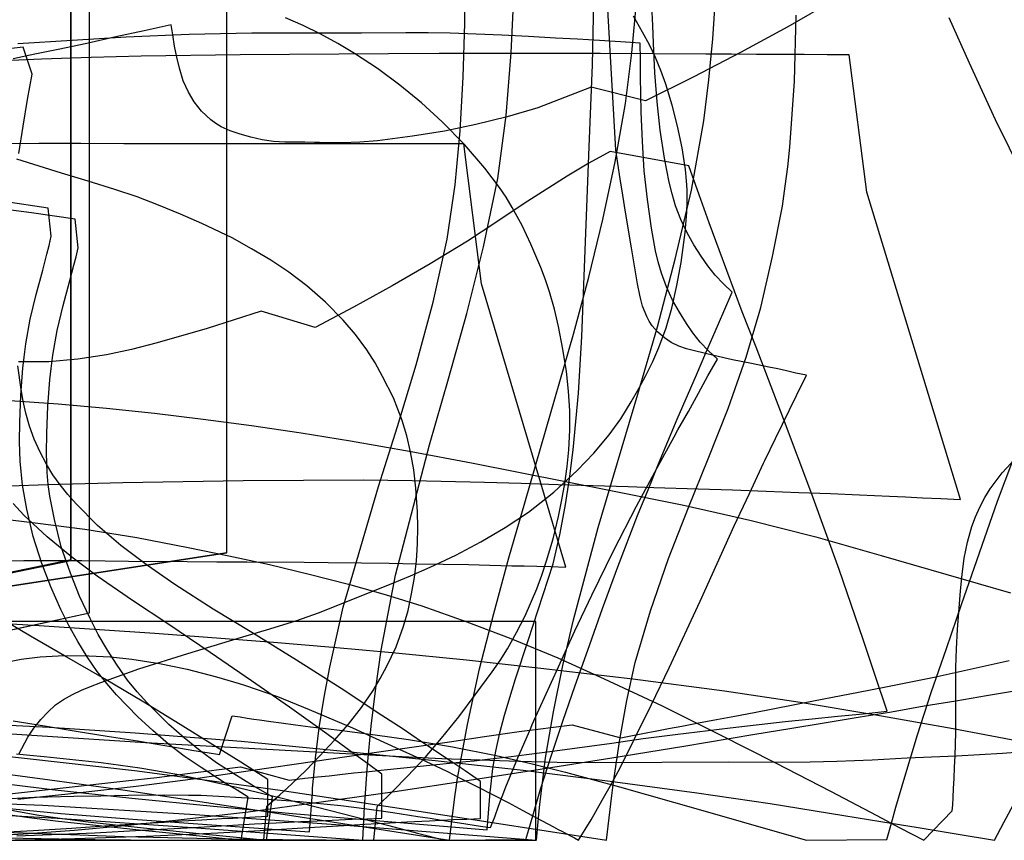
# Model space of a CAD drawing. Header units: millimetres. Extents: x 0 to 1298, y -1 to 755.
# Tile 176 of 179: x 554 to 847, y 0 to 244. Entities that reach past the tile are written whole.
import ezdxf

# ---------------------------------------------------------------- set-up
doc = ezdxf.new("R2010")
doc.units = ezdxf.units.MM
doc.layers.add('1', color=7, linetype='Continuous')

# ---------------------------------------------------------------- blocks, each defined once
blk = doc.blocks.new('PART001')
at = {"layer": '1'}
blk.add_lwpolyline([(0, 0), (707.5, 0), (707.5, 65), (0, 65)], close=True, dxfattribs=at)
blk = doc.blocks.new('PART002')
at = {"layer": '1'}
blk.add_lwpolyline([(518.4, 66.3), (560, 63.8), (594.4, 61.5), (629.6, 58.9), (647.2, 57.4), (664.8, 55.8), (686.9, 53.6), (709, 51.1), (736.3, 48), (763.5, 44.4), (786, 41), (808.4, 37.3), (831.4, 33.2), (854.4, 28.9)], dxfattribs=at)
blk = doc.blocks.new('PART004')
at = {"layer": '1'}
blk.add_lwpolyline([(540.2, 1), (555.4, 1.9), (570.5, 3), (585.5, 4.4), (600.5, 6), (622.1, 8.5), (643.8, 11.4), (665.6, 14.5), (687.7, 17.9), (708.8, 21.1), (730.1, 24.5), (751.4, 28), (772.5, 31.5), (782.9, 33.2), (793.1, 34.9), (803.2, 36.6), (813.1, 38.2), (822.8, 39.9), (832.2, 41.4), (841.3, 43), (850.2, 44.5)], dxfattribs=at)
blk = doc.blocks.new('PART008')
at = {"layer": '1'}
blk.add_lwpolyline([(551.4, 130.6), (565.7, 129.6), (580, 128.4), (594.3, 126.9), (608.7, 125.1), (623.1, 123.2), (637.8, 121), (652.5, 118.7), (670.5, 115.5), (688.4, 112.1), (730.8, 103.7), (750.9, 99.6), (761, 97.4), (771, 95.1), (790.6, 90.1), (810, 84.6), (829.2, 79.1), (848.4, 73.5)], dxfattribs=at)
blk = doc.blocks.new('PART012')
at = {"layer": '1'}
for points in [[(518.8, 33.8), (556.4, 31.3), (591.6, 29.1), (640.3, 26.4), (660, 25.3), (679.6, 24.3), (702.4, 23.5), (713.8, 23.2), (725.1, 23.1), (764.7, 23.3), (780.8, 23.2), (788.9, 23.3), (796.9, 23.5), (807.3, 23.9), (817.7, 24.5), (825, 24.8), (832.4, 25.1), (846, 25.9), (852.6, 26.4)], [(852.3, 197.2), (844, 214), (836.2, 230.8), (830.2, 244.3)]]:
    blk.add_lwpolyline(points, dxfattribs=at)
blk = doc.blocks.new('PART014')
at = {"layer": '1'}
blk.add_lwpolyline([(546.2, 9.9), (559.9, 7.5), (567.7, 6.4), (575.4, 5.4), (591, 3.7), (609.5, 1.8), (618.6, 0.9), (627.5, 0), (629.3, 12.9), (623.6, 16.2), (617.8, 19.7), (612.7, 23), (607.8, 26.6), (603.1, 30.4), (598.5, 34.4), (592.1, 40.8), (589.1, 44.1), (586.3, 47.6), (583.2, 52), (580.3, 56.5), (577.6, 61.1), (575.2, 65.9), (572, 72.5), (569.3, 79.3), (566.6, 87.2), (564.6, 95.3), (563.2, 102.2), (562.7, 105.7), (562.4, 109.2), (562.2, 115), (562.3, 120.9), (562.6, 128.9), (563.2, 136.8), (563.6, 140.1), (564.1, 144.1), (565.4, 151.4), (567.2, 158.8), (569.1, 165.9), (570.3, 170.8), (571, 173.3), (571.6, 176), (570.7, 184.5), (557.8, 186.4), (544.8, 188.1)], dxfattribs=at)
blk = doc.blocks.new('PART016')
at = {"layer": '1'}
for points in [[(547, 0), (558.8, 0.2), (570.6, 0.5), (591.8, 1.2), (613.1, 2.2), (625.7, 2.9), (638.3, 3.7), (650.6, 4.4), (656.7, 4.8), (662.5, 5.1), (669.2, 5.5), (675.9, 5.8), (679.4, 6), (683.1, 6.2), (687, 6.3), (691.1, 6.5), (691.1, 17.5), (686.5, 20.6), (682.1, 23.6), (673.6, 29.3), (667.8, 33.2), (661.8, 37.1), (649.7, 45.1), (636.4, 53.5), (623.2, 61.7), (611.7, 68.7), (600.3, 76), (592.2, 81.6), (584.3, 87.6), (577.4, 93.5), (571, 99.9), (568.6, 102.7), (566.3, 105.6), (564.1, 108.6), (562.2, 111.7), (560.3, 115.3), (558.6, 119.1), (557.2, 123), (556.1, 126.9), (555.3, 130.4), (554.7, 133.9), (553.7, 140.9)], [(554, 204), (555.3, 212.1), (556.6, 220), (558, 227.6), (555.3, 235.6), (551.8, 235.2)]]:
    blk.add_lwpolyline(points, dxfattribs=at)
blk = doc.blocks.new('PART017')
at = {"layer": '1'}
blk.add_lwpolyline([(554, 25.6), (556.7, 30.6), (558.5, 33.3), (560.5, 35.9), (562.6, 38.1), (564.9, 40.2), (567.3, 41.8), (569.9, 43.3), (572.6, 44.6), (575.3, 45.7), (578.4, 46.9), (589.6, 50.9), (604.2, 55.5), (618.8, 59.9), (627.5, 62.5), (636.2, 65.2), (643.3, 67.7), (650.4, 70.5), (664.5, 76.2), (670.3, 78.6), (676.1, 81.1), (683.7, 84.7), (691.2, 88.7), (698.4, 92.9), (705.3, 97.5), (712.8, 103.4), (719.8, 109.8), (724.7, 115), (729.3, 120.4), (732.7, 125.2), (735.8, 130.2), (738.1, 134.2), (740.2, 138.1), (742.2, 142.2), (744, 146.4), (746.2, 152.2), (747.9, 158.1), (749.4, 164.8), (750.6, 171.6), (751.8, 180.5), (752.3, 186.5), (752.4, 189.5), (752.4, 193.2), (752.2, 195.9), (751.9, 199.2), (750.9, 205.7), (749.6, 212.1), (748, 218.4), (746.1, 224.6), (744.6, 228.6), (743, 232.5), (741.2, 236.3), (739.2, 240), (736.5, 244.8)], dxfattribs=at)
blk = doc.blocks.new('PART019')
at = {"layer": '1'}
blk.add_lwpolyline([(540.1, 104.9), (562.5, 105.7), (584.9, 106.3), (620.6, 106.9), (638.5, 107), (656.3, 107.1), (670.8, 106.9), (692.3, 106.4), (703.1, 106.1), (714.1, 105.7), (724.4, 105.4), (734.9, 105.1), (742.5, 104.8), (755.7, 104.4), (765.9, 104.1), (775.9, 103.7), (785.6, 103.3), (795, 103), (803.6, 102.6), (808, 102.4), (812.5, 102.2), (817.2, 102), (822.3, 101.7), (827.7, 101.5), (833.6, 101.2), (805.8, 192.5), (800.5, 233.3), (794, 233.3), (787.2, 233.4), (773, 233.4), (765.6, 233.5), (758, 233.5), (742.5, 233.6), (726.7, 233.7), (678.8, 233.7), (663.8, 233.6), (649, 233.5), (619.7, 233.3), (590.3, 232.9), (575.5, 232.5), (560.7, 232), (549.5, 231.5)], dxfattribs=at)
blk = doc.blocks.new('PART025')
at = {"layer": '1'}
for points in [[(553.7, 12.2), (571.3, 14.1), (588.8, 16.1), (605.8, 18.3), (622.8, 20.7), (641.9, 23.5), (660.9, 26.3), (681.9, 29.3), (692.3, 30.8), (702.5, 32.3), (718.3, 34.3), (732.7, 30.4), (735.7, 31), (738.3, 31.5), (740.7, 32), (742.9, 32.4), (746.9, 33.2), (750.8, 33.9), (755.8, 34.9), (761.1, 35.9), (766.6, 36.9), (772.3, 38), (783.9, 40.2), (786.9, 40.8), (795.6, 42.5), (803.3, 44), (810.9, 45.5), (825.8, 48.5), (848, 53.4)], [(796.1, 249.6), (782.3, 241.6), (768.3, 234), (754.2, 226.7), (740.1, 219.6), (723.9, 223.7), (708.1, 217.6), (699, 214.9), (689.7, 212.6), (680.4, 210.6), (670.9, 209.1), (660.5, 207.8), (655.2, 207.4), (650, 207.2), (647.6, 207.2), (643.3, 207.3), (641.8, 207.3), (638.9, 207.4), (633, 207.4), (629.6, 207.6), (626.3, 208.1), (622.9, 208.8), (619.7, 209.7), (616.8, 210.7), (614.1, 211.9), (612.5, 212.9), (611, 214), (608.2, 216.6), (606.1, 219.3), (604.4, 222.2), (602.8, 225.6), (601.7, 229.3), (600.9, 232.6), (600.2, 235.9), (599.7, 239.2), (599.2, 242.2), (591.2, 240.4), (582.8, 238.6), (574.2, 236.7), (565.7, 234.9), (558.8, 233.5), (552.3, 232.1)]]:
    blk.add_lwpolyline(points, dxfattribs=at)
blk = doc.blocks.new('PART026')
at = {"layer": '1'}
blk.add_lwpolyline([(549.4, 7.9), (557.1, 6.8), (564.9, 5.8), (590.6, 3), (600.7, 2), (610.6, 1), (620, 0), (622.1, 12.8), (618.8, 14.9), (615.3, 17), (608.1, 21.6), (603.1, 25), (598.4, 28.6), (593.8, 32.6), (589.3, 36.7), (583, 43.2), (580.1, 46.6), (577.3, 50.1), (574.3, 54.5), (571.5, 59.1), (568.9, 63.8), (566.5, 68.6), (563.5, 75.3), (560.8, 82.2), (558.3, 90.2), (556.4, 98.4), (555.1, 105.5), (554.4, 112.6), (554.2, 118.4), (554.3, 124.2), (554.6, 132.2), (555.2, 140.2), (555.6, 143.5), (556.1, 147.5), (557.4, 154.8), (559.2, 162.1), (561.1, 169.3), (562.3, 174.1), (563, 176.7), (563.6, 179.4), (562.7, 187.8), (549.6, 189.7)], dxfattribs=at)
blk = doc.blocks.new('PART029')
at = {"layer": '1'}
blk.add_lwpolyline([(553.4, 1.3), (576.6, 2.2), (590.3, 3), (604, 3.7), (617.5, 4.5), (624, 4.9), (630.4, 5.2), (637.7, 5.6), (645.1, 5.9), (649, 6.1), (653, 6.3), (657.3, 6.4), (661.8, 6.6), (661.8, 19.6), (657.5, 22.8), (653.4, 25.8), (645.4, 31.6), (634.4, 39.5), (623.1, 47.4), (610.8, 55.8), (598.5, 64.1), (587.8, 71.2), (577.3, 78.5), (569.7, 84.1), (562.4, 90.1), (555.5, 96.6), (552.3, 100)], dxfattribs=at)
blk = doc.blocks.new('PART031')
at = {"layer": '1'}
blk.add_lwpolyline([(546.8, 2.5), (572.1, 1.6), (585.1, 1.1), (598.2, 0.8), (611.1, 0.5), (623.7, 0.3), (640.9, 0.1), (645.3, 0.1), (649.8, 0), (659.4, 0), (660.4, 10), (665, 14.6), (669.4, 19.1), (674.6, 24.6), (679.5, 30.3), (684.6, 36.7), (689.5, 43.2), (694.5, 50), (696.9, 53.4), (699.1, 56.9), (701.8, 61.7), (704.3, 66.7), (707.8, 74.7), (709.3, 78.8), (710.7, 83), (712.6, 89.5), (714.2, 96.2), (715.2, 101.1), (716.1, 106), (716.8, 111), (717.3, 116), (717.6, 121.8), (717.6, 127.6), (717.2, 133.4), (716.6, 139.2), (715.5, 145.9), (714.2, 152.6), (713, 157.8), (711.6, 162.9), (710.4, 166.5), (709, 170.1), (706, 177.1), (703.4, 182.6), (700.5, 188), (698.7, 191), (696.7, 193.9), (692.4, 199.6), (686.3, 206.7), (679.7, 213.4), (673.6, 219), (667.1, 224.3), (660.5, 229.2), (653.7, 233.7), (648.7, 236.7), (643.5, 239.5), (638.4, 242), (633.2, 244.3)], dxfattribs=at)
blk = doc.blocks.new('PART032')
at = {"layer": '1'}
blk.add_lwpolyline([(552.3, 35.5), (561.6, 34), (571, 32.4), (580.2, 30.9), (589.2, 29.5), (597.9, 28.1), (602, 27.4), (606, 26.7), (609.9, 26.1), (613.6, 25.5), (617.3, 37), (619.7, 36.7), (621.8, 36.3), (623.8, 36), (625.5, 35.8), (628.8, 35.3), (631.9, 34.9), (636.1, 34.3), (640.6, 33.7), (645.2, 33.2), (650, 32.6), (659.8, 31.3), (669.7, 29.9), (676.3, 28.9), (682.8, 27.8), (695.7, 25.2), (706, 22.8), (716.3, 20.2), (732.3, 15.9), (748.4, 11.3), (758.5, 8.5), (768.5, 5.6), (778.4, 2.7), (787.9, 0), (811.7, 0.2), (813.1, 5.1), (814.4, 9.8), (817, 18.9), (820.8, 31.3), (824.9, 43.9), (829.4, 57), (833.9, 70), (839.2, 85.4), (844.6, 100.7), (851.7, 119.6)], dxfattribs=at)
blk = doc.blocks.new('PART035')
at = {"layer": '1'}
blk.add_lwpolyline([(544.1, 96.1), (558.9, 94.3), (573.6, 92.4), (589, 89.9), (604.3, 87), (616.4, 84.5), (628.4, 81.9), (640.2, 79.1), (651.9, 76.1), (662.8, 73), (673.7, 69.6), (687, 64.9), (700.1, 59.9), (714, 54.2), (727.8, 48), (745, 39.9), (762, 31.4), (778.6, 23), (795, 14.6), (808.7, 7.4), (815.6, 3.7), (822.7, 0), (831.1, 8.8), (831.2, 9.6), (831.3, 10.5), (831.4, 12.7), (831.5, 15.4), (831.7, 18.4), (831.8, 21.7), (832, 25.1), (832.1, 28.6), (832.2, 32), (832.2, 51.3), (832.4, 56.9), (832.7, 62.6), (833.6, 74.1), (834.1, 79), (834.7, 83.8), (835.6, 88.6), (836.9, 93.2), (838, 96.1), (839.3, 99), (840.8, 101.8), (842.4, 104.4), (845.9, 109.1), (849.9, 113.4)], dxfattribs=at)
blk = doc.blocks.new('PART037')
at = {"layer": '1'}
blk.add_lwpolyline([(537.5, 34.9), (563, 33.6), (588.5, 31.9), (620, 29.4), (651.5, 26.4), (677.6, 23.7), (703.7, 20.8), (729.6, 17.6), (755.3, 14.1), (777.1, 10.9), (798.9, 7.4), (809.9, 5.6), (821, 3.8), (832.3, 1.9), (843.7, 0), (846.4, 5.3), (849.3, 10.6)], dxfattribs=at)
blk = doc.blocks.new('PART039')
at = {"layer": '1'}
blk.add_lwpolyline([(539.3, 1.9), (558.3, 2.9), (569.6, 3.6), (580.8, 4.4), (591.8, 5.1), (597.2, 5.4), (602.4, 5.8), (608.3, 6.1), (614.3, 6.5), (617.5, 6.6), (620.8, 6.8), (624.2, 7), (627.9, 7.2), (627.9, 18.1), (623.8, 20.7), (619.9, 23.2), (612.4, 27.9), (601.9, 34.4), (591.1, 41), (579.4, 48), (567.6, 54.8), (557.5, 60.6), (547.4, 66.6)], dxfattribs=at)
blk = doc.blocks.new('PART042')
at = {"layer": '1'}
blk.add_lwpolyline([(551.7, 12.4), (555, 12.6), (558.7, 12.8), (562.5, 12.9), (570.3, 13.1), (578.4, 13.2), (586.5, 13.4), (597.4, 13.5), (604.4, 13.4), (608.1, 13.4), (625.3, 12.4), (637.4, 11.5), (649.6, 10.3), (657.3, 9.4), (665, 8.3), (672.5, 7.1), (676.1, 6.6), (679.5, 6), (686.1, 5), (689.8, 4.4), (691.8, 4.1), (694, 3.8), (695.3, 7), (696.4, 10.1), (698.6, 15.9), (702.2, 24.5), (706, 33.3), (706.4, 34.4), (710.1, 42.4), (714.2, 51.5), (719.1, 62.2), (724.1, 72.8), (730.6, 86), (737.4, 99.2), (743.5, 110.6), (748.6, 119.8), (749.7, 121.9), (752.8, 127.4), (755.8, 132.8), (758.6, 138), (761.4, 142.9), (758.8, 145.4), (756.3, 148), (754.1, 150.7), (752.2, 153.5), (750.1, 156.9), (748.1, 160.4), (746.3, 164.4), (744.8, 168.5), (743.8, 171.8), (743, 175.1), (741.8, 181.8), (740.6, 190.3), (739.7, 198.8), (739.2, 207.6), (738.8, 216.4), (738.7, 221.7), (738.6, 226.7), (738.6, 231.8), (738.5, 236.8), (735.6, 237), (732.6, 237.2), (726.4, 237.6), (719.9, 238), (713.3, 238.3), (705.3, 238.7), (697.4, 239.1), (689.8, 239.4), (682.1, 239.7), (675.5, 239.8), (668.9, 239.8), (655.7, 239.7), (623.2, 239.7), (604.6, 239.3), (585.9, 238.5), (569.8, 237.6), (553.7, 236.6)], dxfattribs=at)
blk = doc.blocks.new('PART043')
at = {"layer": '1'}
blk.add_lwpolyline([(549.2, 52.7), (554.7, 53.8), (560.3, 54.5), (567.5, 54.9), (574.8, 54.8), (581.2, 54.5), (587.6, 53.8), (595.8, 52.5), (604, 50.8), (612.7, 48.6), (619.4, 46.6), (621.3, 46), (630.8, 42.7), (640.2, 38.9), (653.1, 33.4), (665.8, 27.6), (673.3, 24.2), (681.1, 20.5), (685.6, 18.2), (690.2, 15.9), (694.8, 13.5), (699.3, 11.2), (703.6, 8.9), (707.5, 6.8), (711.1, 4.9), (712.7, 4), (714.1, 3.2), (715.2, 2.7), (716.3, 2.1), (717.1, 1.7), (718, 1.2), (719, 0.7), (720.2, 0), (722.1, 3.2), (723.9, 6.1), (727.2, 11.9), (729.6, 16.1), (731.9, 20.4), (736.4, 29.3), (736.8, 30.1), (741.8, 40.3), (747.1, 51.2), (756.3, 71), (766.4, 93.4), (770.9, 103), (775.1, 112), (775.5, 112.8), (778.6, 119.3), (784.9, 132.1), (787.9, 138.2), (784.7, 138.8), (781.9, 139.4), (779.3, 140), (776.7, 140.5), (771.5, 141.6), (765.9, 142.7), (760.3, 144), (754.6, 145.4), (752.2, 146), (749.9, 146.8), (747.7, 147.9), (745.7, 149.2), (743.7, 150.9), (742, 152.8), (741.1, 154.2), (740.4, 155.6), (739.2, 158.7), (738.7, 160.6), (738.4, 161.9), (737.7, 165.3), (735.9, 176), (734.1, 186.6), (733.3, 191.6), (732.5, 196.5), (731.8, 201), (731.2, 205.1), (728.9, 246.8)], dxfattribs=at)
blk = doc.blocks.new('PART045')
at = {"layer": '1'}
blk.add_lwpolyline([(538.4, 82.9), (555.5, 83.1), (572.7, 83.1), (586.6, 82.9), (604, 82.8), (612.8, 82.7), (621.7, 82.7), (638.7, 82.6), (645.8, 82.5), (655.7, 82.4), (664, 82.3), (672.1, 82.1), (680, 82), (687.5, 81.9), (693.8, 81.7), (700.4, 81.5), (704, 81.5), (707.8, 81.4), (711.9, 81.3), (716.4, 81.1), (691.4, 165.3), (686.1, 206.9), (585.2, 206.9), (572.4, 207), (559.9, 207), (535, 206.9)], dxfattribs=at)
blk = doc.blocks.new('PART050')
at = {"layer": '1'}
blk.add_lwpolyline([(526.7, 1.2), (555.3, 0.6), (576.7, 0.2), (587.2, 0.1), (597.5, 0), (618.9, 0), (622.7, 0.1), (626.7, 0.1), (627.6, 10.1), (631.5, 13.5), (635.1, 16.8), (639.3, 20.8), (643.3, 25), (647.7, 29.7), (651.9, 34.5), (655.7, 39.4), (659.2, 44.5), (661.3, 48.1), (663.3, 51.7), (666, 57.5), (668.2, 63.6), (669.6, 68.3), (670.6, 73.2), (671.5, 78.1), (672.1, 83), (672.3, 86.3), (672.4, 88.2), (672.5, 92.9), (672.4, 97.6), (671.9, 104.6), (671.3, 110), (670.3, 115.4), (669.2, 120.1), (667.8, 124.7), (666.5, 128.1), (665.2, 131.4), (662, 137.8), (659.8, 141.8), (657.3, 145.7), (654, 150.2), (650.3, 154.5), (645.1, 159.8), (639.5, 164.7), (634.2, 168.7), (628.8, 172.3), (623.1, 175.7), (617.3, 178.9), (608.3, 183.2), (602, 186), (595.5, 188.6), (589.1, 191.1), (582.5, 193.3), (574.6, 195.8), (566.7, 198.2), (553.4, 202.3)], dxfattribs=at)
blk = doc.blocks.new('PART052')
at = {"layer": '1'}
blk.add_lwpolyline([(550.3, 13.7), (567.2, 15.6), (585.8, 17.7), (595, 18.7), (604.1, 19.8), (619.8, 21.8), (634.3, 17.9), (636.7, 18.2), (638.9, 18.5), (640.9, 18.7), (642.7, 18.9), (646.1, 19.2), (649.3, 19.5), (653.5, 20), (658, 20.4), (662.5, 20.9), (667.3, 21.4), (686.7, 23.4), (689.2, 23.6), (693.1, 24.1), (699.4, 24.8), (711.7, 26.4), (730.1, 28.9), (739.4, 30.2), (748.9, 31.4), (765.2, 33.4), (781.5, 35.3), (789.5, 36.1), (797.2, 36.9), (804.7, 37.6), (811.8, 38.4), (808.2, 49), (804.7, 59.6), (797.5, 80.4), (789.4, 102.8), (781, 125.2), (772.9, 146.5), (768.8, 157), (761.9, 175.4), (759, 183.4), (756, 191.7), (752.9, 200.3), (729.6, 204.6), (723.2, 201.1), (716.8, 197.3), (704, 189.1), (695.6, 183.5), (687.2, 178), (676.1, 171.2), (664.8, 164.7), (653.4, 158.4), (642, 152.3), (626, 157.2), (609.9, 152), (595.1, 147.8), (587.5, 145.8), (580, 144.2), (571.5, 142.9), (562.9, 142.1), (553.9, 142.1)], dxfattribs=at)
blk = doc.blocks.new('PART055')
at = {"layer": '1'}
blk.add_lwpolyline([(553.3, 25.7), (557.3, 25.3), (561.5, 24.9), (578.5, 23.1), (589.9, 21.5), (600.9, 19.6), (609.8, 17.8), (618.7, 15.8), (632.6, 12.4), (646.5, 8.9), (663.9, 4.4), (672.4, 2.1), (680.6, 0), (704.5, 0.2), (705.7, 4.2), (706.8, 8), (708.9, 15.2), (712.1, 25.3), (715.5, 35.4), (719.2, 46), (722.9, 56.5), (727.3, 68.9), (731.8, 81.2), (737.7, 96.5), (740.8, 104.1), (743.9, 111.8), (749.5, 125.1), (755.2, 138.3), (758, 144.8), (760.7, 151.1), (763.3, 157.1), (765.8, 162.8), (763.2, 165.3), (760.7, 167.9), (758.6, 170.6), (756.6, 173.5), (754.4, 176.9), (752.4, 180.4), (750.5, 184.4), (749, 188.5), (748, 192), (747.1, 195.5), (745.7, 202.6), (744.4, 210.9), (743.5, 219.3), (742.8, 228), (742.4, 236.8), (742.2, 242), (742, 246)], dxfattribs=at)
blk = doc.blocks.new('PART057')
at = {"layer": '1'}
blk.add_lwpolyline([(541.7, 20.8), (563.2, 18), (584.9, 15), (628, 8.5), (681.9, 0), (683.4, 12.9), (683.8, 15.6), (684.1, 17.9), (687.2, 34.4), (690.8, 50.9), (695, 67.4), (699.5, 83.9), (704.2, 100.2), (709.1, 117.1), (718.7, 150.3), (723.2, 167.3), (727.4, 184.4), (731, 201.5), (734.1, 218.8), (736, 233.9), (737.4, 248.8)], dxfattribs=at)
blk = doc.blocks.new('PART060')
at = {"layer": '1'}
blk.add_lwpolyline([(545, 25.6), (588.3, 20.7), (609.9, 17.9), (631.6, 14.9), (674.7, 8.4), (728.5, 0), (730.1, 13.3), (730.4, 15.7), (730.7, 18), (732.4, 29.9), (734.5, 41.5), (737, 52.8), (741.5, 68.2), (746.9, 83.7), (752.8, 98.9), (758.7, 113.3), (764.6, 128.3), (769.9, 143.5), (774.3, 158.3), (777.8, 173.4), (780.7, 188.4), (781.5, 194.3), (782.3, 200), (782.9, 205.9), (784.3, 225.5), (784.8, 245.1)], dxfattribs=at)
blk = doc.blocks.new('PART068')
at = {"layer": '1'}
blk.add_lwpolyline([(532.6, 72.6), (615.8, 85.4), (615.8, 373.6), (532.6, 386.4)], dxfattribs=at)
blk = doc.blocks.new('PART070')
at = {"layer": '1'}
blk.add_lwpolyline([(532.6, 72.7), (615.8, 85.5), (615.8, 373.7), (532.6, 386.5)], dxfattribs=at)
blk = doc.blocks.new('PART076')
at = {"layer": '1'}
blk.add_lwpolyline([(528.4, 74.9), (569.5, 83.4), (569.5, 278), (569.5, 377.6), (528.6, 386.1)], dxfattribs=at)
blk = doc.blocks.new('PART081')
at = {"layer": '1'}
blk.add_lwpolyline([(525, 8.9), (565.4, 6.6), (605.5, 3.8), (656.1, 0), (656.6, 10), (656.7, 11.1), (657.5, 22.4), (658.6, 33.9), (660, 45.2), (661.6, 56.5), (665.8, 78.8), (675.9, 117.5), (681.6, 137.1), (687, 156.5), (692, 176.3), (696.2, 196.6), (698.7, 215.3), (700.2, 233.9), (701.1, 252.7), (701.5, 271.3), (701.6, 308.2), (701.6, 358.2), (701.5, 395.1)], dxfattribs=at)
blk = doc.blocks.new('PART082')
at = {"layer": '1'}
blk.add_lwpolyline([(528.6, 74.7), (569.4, 83.1), (569.4, 377.3), (528.4, 385.8)], dxfattribs=at)
blk = doc.blocks.new('PART087')
at = {"layer": '1'}
blk.add_lwpolyline([(519.9, 12), (561.1, 10.4), (606.4, 7.7), (652.3, 4.4), (707.7, 0), (708.5, 8.8), (708.7, 10.6), (710.4, 24.5), (712.7, 38.2), (715.5, 51.9), (718.7, 65.5), (726, 92.9), (737.8, 132.5), (743.6, 152.5), (748.9, 172.6), (753.7, 193.1), (757.4, 213.7), (758.9, 225.9), (760, 238.1), (760.8, 250.1), (761.3, 262.2), (761.8, 286.3), (761.8, 468.6)], dxfattribs=at)
blk = doc.blocks.new('PART094')
at = {"layer": '1'}
blk.add_lwpolyline([(499, 51.1), (575, 67.6), (575, 360.7), (499, 377.3)], dxfattribs=at)
blk = doc.blocks.new('PART096')
at = {"layer": '1'}
blk.add_lwpolyline([(545, 10), (566.5, 8), (587.9, 6.3), (640.3, 2.5), (641.2, 14.2), (641.2, 15.4), (642.1, 24.4), (643.2, 33.4), (644.7, 42.5), (646.3, 51.4), (650.3, 69.2), (660.8, 105.1), (666.4, 122.9), (672, 141.2), (677, 159.8), (681.2, 178.6), (683.5, 194.7), (685, 210.7), (685.9, 226.7), (686.4, 242.7), (686.6, 274.3)], dxfattribs=at)
blk = doc.blocks.new('PART103')
at = {"layer": '1'}
blk.add_lwpolyline([(499, 51), (575, 67.6), (575, 360.7), (499.1, 377.3)], dxfattribs=at)
blk = doc.blocks.new('PART105')
at = {"layer": '1'}
blk.add_lwpolyline([(539.9, 18.1), (563.9, 15.1), (587.6, 12.5), (611.8, 10.1), (635.3, 8), (693, 3.1), (693.9, 14.3), (694, 15), (694.7, 21.3), (695.6, 26.5), (696.8, 31.9), (698.2, 37.2), (701.5, 48), (705.2, 59.3), (712.6, 82.1), (714.6, 90.7), (716.2, 99.1), (717.5, 107.4), (718.6, 116), (720.2, 132.8), (721.2, 149.6), (722.4, 182.9), (723.3, 206), (724.3, 230.3), (724.8, 254.1)], dxfattribs=at)
blk = doc.blocks.new('PART114')
at = {"layer": '1'}
blk.add_lwpolyline([(518.4, 66.3), (560, 63.8), (594.4, 61.5), (629.6, 58.9), (647.2, 57.4), (664.8, 55.8), (686.9, 53.6), (709, 51.1), (736.3, 48), (763.5, 44.4), (786, 41), (808.4, 37.3), (831.4, 33.2), (854.4, 28.9)], dxfattribs=at)
blk = doc.blocks.new('PART115')
at = {"layer": '1'}
blk.add_lwpolyline([(540.2, 1), (555.4, 1.9), (570.5, 3), (585.5, 4.4), (600.5, 6), (622.1, 8.5), (643.8, 11.4), (665.6, 14.5), (687.7, 17.9), (708.8, 21.1), (730.1, 24.5), (751.4, 28), (772.5, 31.5), (782.9, 33.2), (793.1, 34.9), (803.2, 36.6), (813.1, 38.2), (822.8, 39.9), (832.2, 41.4), (841.3, 43), (850.2, 44.5)], dxfattribs=at)
blk = doc.blocks.new('PART117')
at = {"layer": '1'}
blk.add_lwpolyline([(551.4, 130.6), (565.7, 129.6), (580, 128.4), (594.3, 126.9), (608.7, 125.1), (623.1, 123.2), (637.8, 121), (652.5, 118.7), (670.5, 115.5), (688.4, 112.1), (730.8, 103.7), (750.9, 99.6), (761, 97.4), (771, 95.1), (790.6, 90.1), (810, 84.6), (829.2, 79.1), (848.4, 73.5)], dxfattribs=at)
blk = doc.blocks.new('PART120')
at = {"layer": '1'}
for points in [[(518.8, 33.8), (556.4, 31.3), (591.6, 29.1), (640.3, 26.4), (660, 25.3), (679.6, 24.3), (702.4, 23.5), (713.8, 23.2), (725.1, 23.1), (764.7, 23.3), (780.8, 23.2), (788.9, 23.3), (796.9, 23.5), (807.3, 23.9), (817.7, 24.5), (825, 24.8), (832.4, 25.1), (846, 25.9), (852.6, 26.4)], [(852.3, 197.2), (844, 214), (836.2, 230.8), (830.2, 244.3)]]:
    blk.add_lwpolyline(points, dxfattribs=at)
blk = doc.blocks.new('PART122')
at = {"layer": '1'}
blk.add_lwpolyline([(546.2, 9.9), (559.9, 7.5), (567.7, 6.4), (575.4, 5.4), (591, 3.7), (609.5, 1.8), (618.6, 0.9), (627.5, 0), (629.3, 12.9), (623.6, 16.2), (617.8, 19.7), (612.7, 23), (607.8, 26.6), (603.1, 30.4), (598.5, 34.4), (592.1, 40.8), (589.1, 44.1), (586.3, 47.6), (583.2, 52), (580.3, 56.5), (577.6, 61.1), (575.2, 65.9), (572, 72.5), (569.3, 79.3), (566.6, 87.2), (564.6, 95.3), (563.2, 102.2), (562.7, 105.7), (562.4, 109.2), (562.2, 115), (562.3, 120.9), (562.6, 128.9), (563.2, 136.8), (563.6, 140.1), (564.1, 144.1), (565.4, 151.4), (567.2, 158.8), (569.1, 165.9), (570.3, 170.8), (571, 173.3), (571.6, 176), (570.7, 184.5), (557.8, 186.4), (544.8, 188.1)], dxfattribs=at)
blk = doc.blocks.new('PART124')
at = {"layer": '1'}
for points in [[(547, 0), (558.8, 0.2), (570.6, 0.5), (591.8, 1.2), (613.1, 2.2), (625.7, 2.9), (638.3, 3.7), (650.6, 4.4), (656.7, 4.8), (662.5, 5.1), (669.2, 5.5), (675.9, 5.8), (679.4, 6), (683.1, 6.2), (687, 6.3), (691.1, 6.5), (691.1, 17.5), (686.5, 20.6), (682.1, 23.6), (673.6, 29.3), (667.8, 33.2), (661.8, 37.1), (649.7, 45.1), (636.4, 53.5), (623.2, 61.7), (611.7, 68.7), (600.3, 76), (592.2, 81.6), (584.3, 87.6), (577.4, 93.5), (571, 99.9), (568.6, 102.7), (566.3, 105.6), (564.1, 108.6), (562.2, 111.7), (560.3, 115.3), (558.6, 119.1), (557.2, 123), (556.1, 126.9), (555.3, 130.4), (554.7, 133.9), (553.7, 140.9)], [(554, 204), (555.3, 212.1), (556.6, 220), (558, 227.6), (555.3, 235.6), (551.8, 235.2)]]:
    blk.add_lwpolyline(points, dxfattribs=at)
blk = doc.blocks.new('PART125')
at = {"layer": '1'}
blk.add_lwpolyline([(554, 25.6), (556.7, 30.6), (558.5, 33.3), (560.5, 35.9), (562.6, 38.1), (564.9, 40.2), (567.3, 41.8), (569.9, 43.3), (572.6, 44.6), (575.3, 45.7), (578.4, 46.9), (589.6, 50.9), (604.2, 55.5), (618.8, 59.9), (627.5, 62.5), (636.2, 65.2), (643.3, 67.7), (650.4, 70.5), (664.5, 76.2), (670.3, 78.6), (676.1, 81.1), (683.7, 84.7), (691.2, 88.7), (698.4, 92.9), (705.3, 97.5), (712.8, 103.4), (719.8, 109.8), (724.7, 115), (729.3, 120.4), (732.7, 125.2), (735.8, 130.2), (738.1, 134.2), (740.2, 138.1), (742.2, 142.2), (744, 146.4), (746.2, 152.2), (747.9, 158.1), (749.4, 164.8), (750.6, 171.6), (751.8, 180.5), (752.3, 186.5), (752.4, 189.5), (752.4, 193.2), (752.2, 195.9), (751.9, 199.2), (750.9, 205.7), (749.6, 212.1), (748, 218.4), (746.1, 224.6), (744.6, 228.6), (743, 232.5), (741.2, 236.3), (739.2, 240), (736.5, 244.8)], dxfattribs=at)
blk = doc.blocks.new('PART127')
at = {"layer": '1'}
blk.add_lwpolyline([(540.1, 104.9), (562.5, 105.7), (584.9, 106.3), (620.6, 106.9), (656.3, 107.1), (670.8, 106.9), (692.3, 106.4), (703.1, 106.1), (714.1, 105.7), (724.4, 105.4), (734.9, 105.1), (742.5, 104.8), (755.7, 104.4), (765.9, 104.1), (775.9, 103.7), (785.6, 103.3), (795, 103), (803.6, 102.6), (808, 102.4), (812.5, 102.2), (817.2, 102), (822.3, 101.7), (827.7, 101.5), (833.6, 101.2), (805.8, 192.5), (800.5, 233.3), (794, 233.3), (787.2, 233.4), (773, 233.4), (765.6, 233.5), (758, 233.5), (742.5, 233.6), (726.7, 233.7), (678.8, 233.7), (663.8, 233.6), (649, 233.5), (619.7, 233.3), (590.3, 232.9), (575.5, 232.5), (560.7, 232), (549.5, 231.5)], dxfattribs=at)
blk = doc.blocks.new('PART132')
at = {"layer": '1'}
for points in [[(553.7, 12.2), (571.3, 14.1), (588.8, 16.1), (605.8, 18.3), (622.8, 20.7), (641.9, 23.5), (660.9, 26.3), (681.9, 29.3), (692.3, 30.8), (702.5, 32.3), (718.3, 34.3), (732.7, 30.4), (735.7, 31), (738.3, 31.5), (740.7, 32), (742.9, 32.4), (746.9, 33.2), (750.8, 33.9), (755.8, 34.9), (761.1, 35.9), (766.6, 36.9), (772.3, 38), (783.9, 40.2), (786.9, 40.8), (795.6, 42.5), (803.3, 44), (810.9, 45.5), (825.8, 48.5), (848, 53.4)], [(796.1, 249.6), (782.3, 241.6), (768.3, 234), (754.2, 226.7), (740.1, 219.6), (723.9, 223.7), (708.1, 217.6), (699, 214.9), (689.7, 212.6), (680.4, 210.6), (670.9, 209.1), (660.5, 207.8), (655.2, 207.4), (650, 207.2), (647.6, 207.2), (643.3, 207.3), (641.8, 207.3), (638.9, 207.4), (633, 207.4), (629.6, 207.6), (626.3, 208.1), (622.9, 208.8), (619.7, 209.7), (616.8, 210.7), (614.1, 211.9), (612.5, 212.9), (611, 214), (608.2, 216.6), (606.1, 219.3), (604.4, 222.2), (602.8, 225.6), (601.7, 229.3), (600.9, 232.6), (600.2, 235.9), (599.7, 239.2), (599.2, 242.2), (591.2, 240.4), (582.8, 238.6), (574.2, 236.7), (565.7, 234.9), (558.8, 233.5), (552.3, 232.1)]]:
    blk.add_lwpolyline(points, dxfattribs=at)
blk = doc.blocks.new('PART133')
at = {"layer": '1'}
blk.add_lwpolyline([(549.4, 7.9), (557.1, 6.8), (564.9, 5.8), (580.5, 4.1), (590.6, 3), (600.7, 2), (610.6, 1), (620, 0), (622.1, 12.8), (618.8, 14.9), (615.3, 17), (608.1, 21.6), (603.1, 25), (598.4, 28.6), (593.8, 32.6), (589.3, 36.7), (583, 43.2), (580.1, 46.6), (577.3, 50.1), (574.3, 54.5), (571.5, 59.1), (568.9, 63.8), (566.5, 68.6), (563.5, 75.3), (560.8, 82.2), (558.3, 90.2), (556.4, 98.4), (555.1, 105.5), (554.4, 112.6), (554.2, 118.4), (554.3, 124.2), (554.6, 132.2), (555.2, 140.2), (555.6, 143.5), (556.1, 147.5), (557.4, 154.8), (559.2, 162.1), (561.1, 169.3), (562.3, 174.1), (563, 176.7), (563.6, 179.4), (562.7, 187.8), (549.6, 189.7)], dxfattribs=at)
blk = doc.blocks.new('PART135')
at = {"layer": '1'}
blk.add_lwpolyline([(553.4, 1.3), (576.6, 2.2), (590.3, 3), (604, 3.7), (617.5, 4.5), (624, 4.9), (630.4, 5.2), (637.7, 5.6), (645.1, 5.9), (649, 6.1), (653, 6.3), (657.3, 6.4), (661.8, 6.6), (661.8, 19.6), (657.5, 22.8), (653.4, 25.8), (645.4, 31.6), (634.4, 39.5), (623.1, 47.4), (610.8, 55.8), (598.5, 64.1), (587.8, 71.2), (577.3, 78.5), (569.7, 84.1), (562.4, 90.1), (555.5, 96.6), (552.3, 100)], dxfattribs=at)
blk = doc.blocks.new('PART136')
at = {"layer": '1'}
blk.add_lwpolyline([(546.8, 2.5), (572.1, 1.6), (585.1, 1.1), (598.2, 0.8), (611.1, 0.5), (623.7, 0.3), (640.9, 0.1), (645.3, 0.1), (649.8, 0), (659.4, 0), (660.4, 10), (665, 14.6), (669.4, 19.1), (674.6, 24.6), (679.5, 30.3), (684.6, 36.7), (689.5, 43.2), (694.5, 50), (696.9, 53.4), (699.1, 56.9), (701.8, 61.7), (704.3, 66.7), (707.8, 74.7), (709.3, 78.8), (710.7, 83), (712.6, 89.5), (714.2, 96.2), (715.2, 101.1), (716.1, 106), (716.8, 111), (717.3, 116), (717.6, 121.8), (717.6, 127.6), (717.2, 133.4), (716.6, 139.2), (715.5, 145.9), (714.2, 152.6), (713, 157.8), (711.6, 162.9), (710.4, 166.5), (709, 170.1), (706, 177.1), (703.4, 182.6), (700.5, 188), (698.7, 191), (696.7, 193.9), (692.4, 199.6), (686.3, 206.7), (679.7, 213.4), (673.6, 219), (667.1, 224.3), (660.5, 229.2), (653.7, 233.7), (648.7, 236.7), (643.5, 239.5), (638.4, 242), (633.2, 244.3)], dxfattribs=at)
blk = doc.blocks.new('PART137')
at = {"layer": '1'}
blk.add_lwpolyline([(552.3, 35.5), (561.6, 34), (571, 32.4), (580.2, 30.9), (589.2, 29.5), (597.9, 28.1), (602, 27.4), (606, 26.7), (609.9, 26.1), (613.6, 25.5), (617.3, 37), (619.7, 36.7), (621.8, 36.3), (623.8, 36), (625.5, 35.8), (628.8, 35.3), (631.9, 34.9), (636.1, 34.3), (640.6, 33.7), (645.2, 33.2), (650, 32.6), (659.8, 31.3), (669.7, 29.9), (676.3, 28.9), (682.8, 27.8), (695.7, 25.2), (706, 22.8), (716.3, 20.2), (732.3, 15.9), (748.4, 11.3), (758.5, 8.5), (768.5, 5.6), (778.4, 2.7), (787.9, 0), (811.7, 0.2), (813.1, 5.1), (814.4, 9.8), (817, 18.9), (820.8, 31.3), (824.9, 43.9), (829.4, 57), (833.9, 70), (839.2, 85.4), (844.6, 100.7), (851.7, 119.6)], dxfattribs=at)
blk = doc.blocks.new('PART138')
at = {"layer": '1'}
blk.add_lwpolyline([(544.1, 96.1), (558.9, 94.3), (573.6, 92.4), (589, 89.9), (604.3, 87), (616.4, 84.5), (628.4, 81.9), (640.2, 79.1), (651.9, 76.1), (662.8, 73), (673.7, 69.6), (687, 64.9), (700.1, 59.9), (714, 54.2), (727.8, 48), (745, 39.9), (762, 31.4), (778.6, 23), (795, 14.6), (808.7, 7.4), (815.6, 3.7), (822.7, 0), (831.1, 8.8), (831.3, 10.5), (831.4, 12.7), (831.5, 15.4), (831.7, 18.4), (831.8, 21.7), (832, 25.1), (832.2, 32), (832.2, 51.3), (832.4, 56.9), (832.7, 62.6), (833.6, 74.1), (834.1, 79), (834.7, 83.8), (835.6, 88.6), (836.9, 93.2), (838, 96.1), (839.3, 99), (840.8, 101.8), (842.4, 104.4), (845.9, 109.1), (849.9, 113.4)], dxfattribs=at)
blk = doc.blocks.new('PART139')
at = {"layer": '1'}
blk.add_lwpolyline([(537.5, 34.9), (563, 33.6), (588.5, 31.9), (620, 29.4), (651.5, 26.4), (677.6, 23.7), (703.7, 20.8), (729.6, 17.6), (755.3, 14.1), (777.1, 10.9), (798.9, 7.4), (809.9, 5.6), (821, 3.8), (832.3, 1.9), (843.7, 0), (846.4, 5.3), (849.3, 10.6)], dxfattribs=at)
blk = doc.blocks.new('PART141')
at = {"layer": '1'}
blk.add_lwpolyline([(539.3, 1.9), (558.3, 2.9), (569.6, 3.6), (580.8, 4.4), (591.8, 5.1), (597.2, 5.4), (602.4, 5.8), (608.3, 6.1), (614.3, 6.5), (617.5, 6.6), (620.8, 6.8), (624.2, 7), (627.9, 7.2), (627.9, 18.1), (623.8, 20.7), (619.9, 23.2), (612.4, 27.9), (601.9, 34.4), (591.1, 41), (579.4, 48), (567.6, 54.8), (557.5, 60.6), (547.4, 66.6)], dxfattribs=at)
blk = doc.blocks.new('PART144')
at = {"layer": '1'}
blk.add_lwpolyline([(551.7, 12.4), (555, 12.6), (558.7, 12.8), (562.5, 12.9), (570.3, 13.1), (578.4, 13.2), (586.5, 13.4), (597.4, 13.5), (604.4, 13.4), (608.1, 13.4), (625.3, 12.4), (637.4, 11.5), (649.6, 10.3), (657.3, 9.4), (665, 8.3), (672.5, 7.1), (676.1, 6.6), (679.5, 6), (686.1, 5), (689.8, 4.4), (691.8, 4.1), (694, 3.8), (695.3, 7), (696.4, 10.1), (698.6, 15.9), (702.2, 24.5), (706, 33.3), (706.4, 34.4), (710.1, 42.4), (714.2, 51.5), (719.1, 62.2), (724.1, 72.8), (730.6, 86), (737.4, 99.2), (743.5, 110.6), (748.6, 119.8), (749.7, 121.9), (752.8, 127.4), (755.8, 132.8), (758.6, 138), (761.4, 142.9), (758.8, 145.4), (756.3, 148), (754.1, 150.7), (752.2, 153.5), (750.1, 156.9), (748.1, 160.4), (746.3, 164.4), (744.8, 168.5), (743.8, 171.8), (743, 175.1), (741.8, 181.8), (740.6, 190.3), (739.7, 198.8), (739.2, 207.6), (738.8, 216.4), (738.7, 221.7), (738.6, 226.7), (738.6, 231.8), (738.5, 236.8), (735.6, 237), (732.6, 237.2), (726.4, 237.6), (719.9, 238), (713.3, 238.3), (705.3, 238.7), (697.4, 239.1), (689.8, 239.4), (682.1, 239.7), (675.5, 239.8), (668.9, 239.8), (655.7, 239.7), (623.2, 239.7), (604.6, 239.3), (585.9, 238.5), (569.8, 237.6), (553.7, 236.6)], dxfattribs=at)
blk = doc.blocks.new('PART145')
at = {"layer": '1'}
blk.add_lwpolyline([(549.2, 52.7), (554.7, 53.8), (560.3, 54.5), (567.5, 54.9), (574.8, 54.8), (581.2, 54.5), (587.6, 53.8), (595.8, 52.5), (604, 50.8), (612.7, 48.6), (619.4, 46.6), (621.3, 46), (630.8, 42.7), (640.2, 38.9), (653.1, 33.4), (665.8, 27.6), (673.3, 24.2), (681.1, 20.5), (685.6, 18.2), (690.2, 15.9), (694.8, 13.5), (699.3, 11.2), (703.6, 8.9), (707.5, 6.8), (711.1, 4.9), (712.7, 4), (714.1, 3.2), (715.2, 2.7), (716.3, 2.1), (717.1, 1.7), (718, 1.2), (719, 0.7), (720.2, 0), (722.1, 3.2), (723.9, 6.1), (727.2, 11.9), (729.6, 16.1), (731.9, 20.4), (736.4, 29.3), (736.8, 30.1), (741.8, 40.3), (747.1, 51.2), (756.3, 71), (766.4, 93.4), (770.9, 103), (775.1, 112), (775.5, 112.8), (778.6, 119.3), (784.9, 132.1), (787.9, 138.2), (784.7, 138.8), (781.9, 139.4), (779.3, 140), (776.7, 140.5), (771.5, 141.6), (765.9, 142.7), (760.3, 144), (754.6, 145.4), (752.2, 146), (749.9, 146.8), (747.7, 147.9), (745.7, 149.2), (743.7, 150.9), (742, 152.8), (741.1, 154.2), (740.4, 155.6), (739.2, 158.7), (738.7, 160.6), (738.4, 161.9), (737.7, 165.3), (735.9, 176), (734.1, 186.6), (733.3, 191.6), (732.5, 196.5), (731.8, 201), (731.2, 205.1), (728.9, 246.8)], dxfattribs=at)
blk = doc.blocks.new('PART147')
at = {"layer": '1'}
blk.add_lwpolyline([(538.4, 82.9), (555.5, 83.1), (572.7, 83.1), (586.6, 82.9), (604, 82.8), (612.8, 82.7), (621.7, 82.7), (638.7, 82.6), (645.8, 82.5), (655.7, 82.4), (664, 82.3), (672.1, 82.1), (680, 82), (687.5, 81.9), (693.8, 81.7), (700.4, 81.5), (704, 81.5), (707.8, 81.4), (711.9, 81.3), (716.4, 81.1), (691.4, 165.3), (686.1, 206.9), (585.2, 206.9), (572.4, 207), (559.9, 207), (535, 206.9)], dxfattribs=at)
blk = doc.blocks.new('PART151')
at = {"layer": '1'}
blk.add_lwpolyline([(526.7, 1.2), (555.3, 0.6), (576.7, 0.2), (587.2, 0.1), (597.5, 0), (618.9, 0), (622.7, 0.1), (626.7, 0.1), (627.6, 10.1), (631.5, 13.5), (635.1, 16.8), (639.3, 20.8), (643.3, 25), (647.7, 29.7), (651.9, 34.5), (655.7, 39.4), (659.2, 44.5), (661.3, 48.1), (663.3, 51.7), (666, 57.5), (668.2, 63.6), (669.6, 68.3), (670.6, 73.2), (671.5, 78.1), (672.1, 83), (672.3, 86.3), (672.4, 88.2), (672.5, 92.9), (672.4, 97.6), (671.9, 104.6), (671.3, 110), (670.3, 115.4), (669.2, 120.1), (667.8, 124.7), (666.5, 128.1), (665.2, 131.4), (662, 137.8), (659.8, 141.8), (657.3, 145.7), (654, 150.2), (650.3, 154.5), (645.1, 159.8), (639.5, 164.7), (634.2, 168.7), (628.8, 172.3), (623.1, 175.7), (617.3, 178.9), (608.3, 183.2), (602, 186), (595.5, 188.6), (589.1, 191.1), (582.5, 193.3), (574.6, 195.8), (566.7, 198.2), (553.4, 202.3)], dxfattribs=at)
blk = doc.blocks.new('PART153')
at = {"layer": '1'}
blk.add_lwpolyline([(550.3, 13.7), (567.2, 15.6), (585.8, 17.7), (595, 18.7), (604.1, 19.8), (619.8, 21.8), (634.3, 17.9), (636.7, 18.2), (638.9, 18.5), (640.9, 18.7), (642.7, 18.9), (646.1, 19.2), (649.3, 19.5), (653.5, 20), (658, 20.4), (662.5, 20.9), (667.3, 21.4), (686.7, 23.4), (689.2, 23.6), (693.1, 24.1), (699.4, 24.8), (711.7, 26.4), (730.1, 28.9), (739.4, 30.2), (748.9, 31.4), (765.2, 33.4), (781.5, 35.3), (789.5, 36.1), (797.2, 36.9), (804.7, 37.6), (811.8, 38.4), (808.2, 49), (804.7, 59.6), (797.5, 80.4), (789.4, 102.8), (781, 125.2), (772.9, 146.5), (768.8, 157), (761.9, 175.4), (759, 183.4), (756, 191.7), (752.9, 200.3), (729.6, 204.6), (723.2, 201.1), (716.8, 197.3), (704, 189.1), (695.6, 183.5), (687.2, 178), (676.1, 171.2), (664.8, 164.7), (653.4, 158.4), (642, 152.3), (626, 157.2), (609.9, 152), (595.1, 147.8), (587.5, 145.8), (580, 144.2), (571.5, 142.9), (562.9, 142.1), (553.9, 142.1)], dxfattribs=at)
blk = doc.blocks.new('PART156')
at = {"layer": '1'}
blk.add_lwpolyline([(553.3, 25.7), (557.3, 25.3), (561.5, 24.9), (578.5, 23.1), (589.9, 21.5), (600.9, 19.6), (609.8, 17.8), (618.7, 15.8), (632.6, 12.4), (646.5, 8.9), (663.9, 4.4), (672.4, 2.1), (680.6, 0), (704.5, 0.2), (705.7, 4.2), (706.8, 8), (708.9, 15.2), (712.1, 25.3), (715.5, 35.4), (719.2, 46), (722.9, 56.5), (727.3, 68.9), (731.8, 81.2), (737.7, 96.5), (740.8, 104.1), (743.9, 111.8), (749.5, 125.1), (755.2, 138.3), (758, 144.8), (760.7, 151.1), (763.3, 157.1), (765.8, 162.8), (763.2, 165.3), (760.7, 167.9), (758.6, 170.6), (756.6, 173.5), (754.4, 176.9), (752.4, 180.4), (750.5, 184.4), (749, 188.5), (748, 192), (747.1, 195.5), (745.7, 202.6), (744.4, 210.9), (743.5, 219.3), (742.8, 228), (742.4, 236.8), (742.2, 242), (742, 246)], dxfattribs=at)
blk = doc.blocks.new('PART157')
at = {"layer": '1'}
blk.add_lwpolyline([(541.7, 20.8), (563.2, 18), (584.9, 15), (628, 8.5), (681.9, 0), (683.4, 12.9), (683.8, 15.6), (684.1, 17.9), (687.2, 34.4), (690.8, 50.9), (695, 67.4), (699.5, 83.9), (704.2, 100.2), (709.1, 117.1), (718.7, 150.3), (723.2, 167.3), (727.4, 184.4), (731, 201.5), (734.1, 218.8), (736, 233.9), (737.4, 248.8)], dxfattribs=at)
blk = doc.blocks.new('PART160')
at = {"layer": '1'}
blk.add_lwpolyline([(545, 25.6), (588.3, 20.7), (609.9, 17.9), (631.6, 14.9), (674.7, 8.4), (728.5, 0), (730.1, 13.3), (730.4, 15.7), (730.7, 18), (732.4, 29.9), (734.5, 41.5), (737, 52.8), (741.5, 68.2), (746.9, 83.7), (752.8, 98.9), (758.7, 113.3), (764.6, 128.3), (769.9, 143.5), (774.3, 158.3), (777.8, 173.4), (780.7, 188.4), (781.5, 194.3), (782.3, 200), (782.9, 205.9), (784.3, 225.5), (784.8, 245.1)], dxfattribs=at)
blk = doc.blocks.new('PART167')
at = {"layer": '1'}
blk.add_lwpolyline([(532.6, 72.6), (615.8, 85.4), (615.8, 373.6), (532.6, 386.4)], dxfattribs=at)
blk = doc.blocks.new('PART169')
at = {"layer": '1'}
blk.add_lwpolyline([(532.6, 72.7), (615.8, 85.5), (615.8, 373.7), (532.6, 386.5)], dxfattribs=at)
blk = doc.blocks.new('PART175')
at = {"layer": '1'}
blk.add_lwpolyline([(528.4, 74.9), (569.5, 83.4), (569.5, 278), (569.5, 377.6), (528.6, 386.1)], dxfattribs=at)
blk = doc.blocks.new('PART179')
at = {"layer": '1'}
blk.add_lwpolyline([(525, 8.9), (565.4, 6.6), (605.5, 3.8), (656.1, 0), (656.6, 10), (656.7, 11.1), (657.5, 22.4), (658.6, 33.9), (660, 45.2), (661.6, 56.5), (665.8, 78.8), (675.9, 117.5), (681.6, 137.1), (687, 156.5), (692, 176.3), (696.2, 196.6), (698.7, 215.3), (700.2, 233.9), (701.1, 252.7), (701.5, 271.3), (701.6, 308.2), (701.6, 358.2), (701.5, 395.1)], dxfattribs=at)
blk = doc.blocks.new('PART180')
at = {"layer": '1'}
blk.add_lwpolyline([(528.6, 74.7), (569.4, 83.1), (569.4, 377.3), (528.4, 385.8)], dxfattribs=at)
blk = doc.blocks.new('PART184')
at = {"layer": '1'}
blk.add_lwpolyline([(519.9, 12), (561.1, 10.4), (606.4, 7.7), (652.3, 4.4), (707.7, 0), (708.5, 8.8), (708.7, 10.6), (710.4, 24.5), (712.7, 38.2), (715.5, 51.9), (718.7, 65.5), (726, 92.9), (737.8, 132.5), (743.6, 152.5), (748.9, 172.6), (753.7, 193.1), (757.4, 213.7), (758.9, 225.9), (760, 238.1), (760.8, 250.1), (761.3, 262.2), (761.8, 286.3), (761.8, 468.6)], dxfattribs=at)
blk = doc.blocks.new('PART191')
at = {"layer": '1'}
blk.add_lwpolyline([(499, 51.1), (575, 67.6), (575, 360.7), (499, 377.3)], dxfattribs=at)
blk = doc.blocks.new('PART192')
at = {"layer": '1'}
blk.add_lwpolyline([(545, 10), (566.5, 8), (587.9, 6.3), (640.3, 2.5), (641.2, 14.2), (641.2, 15.4), (642.1, 24.4), (643.2, 33.4), (644.7, 42.5), (646.3, 51.4), (650.3, 69.2), (660.8, 105.1), (666.4, 122.9), (672, 141.2), (677, 159.8), (681.2, 178.6), (683.5, 194.7), (685, 210.7), (685.9, 226.7), (686.4, 242.7), (686.6, 274.3)], dxfattribs=at)
blk = doc.blocks.new('PART198')
at = {"layer": '1'}
blk.add_lwpolyline([(499, 51), (575, 67.6), (575, 360.7), (499.1, 377.3)], dxfattribs=at)
blk = doc.blocks.new('PART200')
at = {"layer": '1'}
blk.add_lwpolyline([(539.9, 18.1), (563.9, 15.1), (587.6, 12.5), (611.8, 10.1), (635.3, 8), (693, 3.1), (693.9, 14.3), (694, 15), (694.7, 21.3), (695.6, 26.5), (696.8, 31.9), (698.2, 37.2), (701.5, 48), (705.2, 59.3), (712.6, 82.1), (714.6, 90.7), (716.2, 99.1), (717.5, 107.4), (718.6, 116), (720.2, 132.8), (721.2, 149.6), (722.4, 182.9), (723.3, 206), (724.3, 230.3), (724.8, 254.1)], dxfattribs=at)

msp = doc.modelspace()

# ---------------------------------------------------------------- block references
for name in ['PART087', 'PART184', 'PART060', 'PART160', 'PART105', 'PART200', 'PART081', 'PART179', 'PART057', 'PART157', 'PART096', 'PART192', 'PART008', 'PART117', 'PART076', 'PART082', 'PART175', 'PART180', 'PART068', 'PART070', 'PART167', 'PART169', 'PART035', 'PART138', 'PART094', 'PART103', 'PART191', 'PART198', 'PART002', 'PART114', 'PART004', 'PART115', 'PART032', 'PART137', 'PART012', 'PART120', 'PART031', 'PART136', 'PART037', 'PART139', 'PART017', 'PART125', 'PART055', 'PART156', 'PART025', 'PART132', 'PART043', 'PART145', 'PART042', 'PART144', 'PART016', 'PART124', 'PART050', 'PART151', 'PART029', 'PART135', 'PART019', 'PART127', 'PART026', 'PART133', 'PART014', 'PART122', 'PART039', 'PART141', 'PART045', 'PART147', 'PART052', 'PART153', 'PART001']:
    msp.add_blockref(name, (0, 0))

doc.saveas('drawing.dxf')
